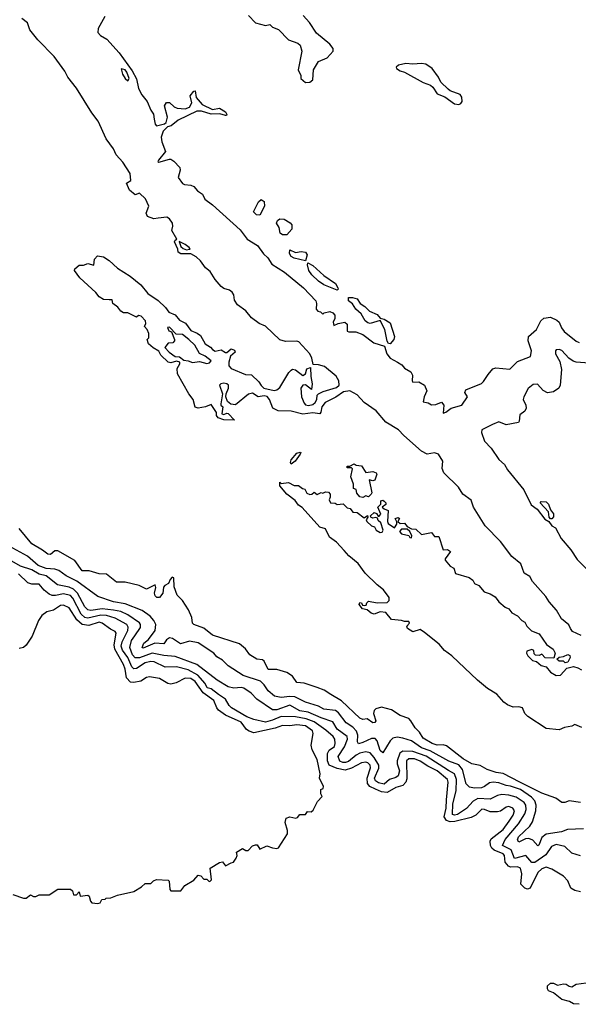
# Model space of a CAD drawing. Extents: x 2029826 to 2248070, y 228728 to 402406.
# Tile 174 of 256: x 2114769 to 2118669, y 319506 to 326375. Entities that reach past the tile are written whole.
import ezdxf

# ---------------------------------------------------------------- set-up
doc = ezdxf.new("R2010")
doc.units = 0

msp = doc.modelspace()

# ---------------------------------------------------------------- linework, layer by layer
at = {"layer": '0CON10XD'}
for points in [[(2118615, 322127.1), (2118602.7, 322152.7), (2118552.3, 322195), (2118517, 322257), (2118465.3, 322315), (2118441.5, 322351.5), (2118348.7, 322455), (2118331.3, 322491.3), (2118290.7, 322515), (2118269.1, 322579.1), (2118205, 322630), (2118125.7, 322735.7), (2118018.2, 322845), (2117936.7, 322975), (2117922.3, 323022.3), (2117862.3, 323065), (2117832.7, 323115), (2117731.1, 323215), (2117718.9, 323245), (2117723.8, 323295), (2117693.9, 323343.9), (2117665, 323354.2), (2117615, 323343.8), (2117574.4, 323364.4), (2117451.1, 323475), (2117415, 323514.6), (2117325, 323566.9), (2117257.1, 323647.1), (2117174.3, 323704.3), (2117125, 323758.9), (2117075, 323786.7), (2117030.8, 323779.1), (2116977.1, 323742.9), (2116901.1, 323705), (2116879.6, 323675), (2116872.6, 323637.4), (2116864.4, 323625.6), (2116815, 323633.1), (2116745, 323624.3), (2116665, 323644.6), (2116574.3, 323645.7), (2116536.5, 323665), (2116514.4, 323725), (2116496.2, 323746.2), (2116475, 323750.4), (2116435, 323743.8), (2116395, 323769.7), (2116367.8, 323762.2), (2116275, 323688.9), (2116242.2, 323692.2), (2116221.2, 323711.2), (2116208.6, 323745), (2116210, 323765), (2116226.9, 323805), (2116226, 323825), (2116215, 323836), (2116195, 323839.2), (2116172.5, 323835), (2116163.8, 323825), (2116186.2, 323765), (2116172.5, 323695), (2116172.5, 323685), (2116187.5, 323675), (2116180, 323625), (2116195, 323620), (2116215, 323630), (2116225, 323627.5), (2116268.3, 323581.7), (2116195, 323583.3), (2116155, 323597.5), (2116144, 323615), (2116143.3, 323635), (2116105, 323691.2), (2116065.4, 323674.6), (2116015.7, 323665.7), (2115995, 323671.5), (2115980.7, 323725), (2115950.8, 323765), (2115871.2, 323905), (2115868.3, 323941.7), (2115886.2, 323975), (2115886.4, 323986.4), (2115865, 323993.8), (2115825, 323981.8), (2115805, 323986.9), (2115754.3, 324035), (2115741.7, 324061.7), (2115700, 324085), (2115667.5, 324115), (2115660, 324145), (2115670, 324155), (2115670, 324185), (2115660, 324215), (2115640, 324235), (2115650, 324255), (2115647.5, 324275), (2115617.7, 324307.7), (2115598.3, 324311.7), (2115585, 324300), (2115525, 324330), (2115495, 324330), (2115475, 324342.5), (2115455, 324370), (2115420, 324395), (2115415, 324420), (2115395, 324420), (2115355, 324422.9), (2115325, 324440.8), (2115301.1, 324471.1), (2115190, 324575), (2115152.9, 324625), (2115155, 324636), (2115185, 324663.8), (2115215, 324663.3), (2115245, 324673.3), (2115287, 324663), (2115292.5, 324705), (2115313, 324727), (2115355, 324720), (2115395, 324696.2), (2115451.2, 324641.2), (2115540, 324585), (2115615.6, 324525.6), (2115665, 324464), (2115735.5, 324415.5), (2115787.8, 324367.8), (2115810, 324335), (2115855, 324316.7), (2115885, 324280), (2115927.6, 324257.6), (2115965, 324206.2), (2116008.9, 324188.9), (2116031.9, 324171.9), (2116063.8, 324115), (2116101.4, 324091.4), (2116115, 324074), (2116135, 324063.8), (2116175, 324071.2), (2116206.1, 324053.9), (2116216, 324054), (2116245, 324078.8), (2116269.5, 324069.5), (2116273.3, 324055), (2116242, 324028), (2116230, 323985), (2116229.4, 323959.4), (2116245, 323941.9), (2116345, 323900.5), (2116386.6, 323896.6), (2116439.8, 323849.8), (2116455, 323822.5), (2116474.2, 323805), (2116545, 323788.2), (2116565, 323792.7), (2116585, 323810), (2116648.6, 323915), (2116665, 323931.4), (2116675, 323936.7), (2116695, 323932.4), (2116745, 323891.9), (2116764.3, 323905), (2116775, 323939.2), (2116799.5, 323949.5), (2116800.9, 323885), (2116810.4, 323835), (2116806.7, 323795), (2116765, 323828.2), (2116745, 323826.2), (2116731.6, 323805), (2116737.6, 323745), (2116755, 323700), (2116765, 323688.8), (2116785, 323684), (2116815, 323690.3), (2116833.1, 323705), (2116844.6, 323725), (2116847.1, 323755), (2116854.6, 323765.4), (2116888.7, 323781.3), (2116981.6, 323808.4), (2117000.4, 323825), (2116997.8, 323855), (2116978.3, 323888.3), (2116896.2, 323956.2), (2116855, 323968.2), (2116818.8, 323968.8), (2116810, 324015), (2116795.4, 324045), (2116718.2, 324128.2), (2116703.5, 324133.5), (2116625, 324130.8), (2116585, 324142.2), (2116485, 324237.5), (2116440.8, 324255), (2116386.7, 324295), (2116348.1, 324345), (2116289.6, 324385), (2116268.3, 324418.3), (2116264.4, 324455), (2116251.9, 324475), (2116235, 324488.5), (2116195, 324500.9), (2116176.5, 324515), (2116135, 324562.5), (2116098, 324618), (2116065.6, 324645), (2116032.4, 324692.4), (2116000.9, 324720.9), (2115965, 324741.2), (2115895, 324742.9), (2115875, 324754.2), (2115873.3, 324775), (2115850, 324825), (2115853.6, 324836.4), (2115867.5, 324845), (2115831.9, 324905), (2115838.5, 324935), (2115835.5, 324955), (2115814.6, 324985), (2115797.3, 324997.3), (2115735, 324990), (2115705, 324985.5), (2115662.4, 325002.4), (2115651.1, 325025), (2115671.2, 325075), (2115648.5, 325125), (2115605, 325164.4), (2115575, 325152.5), (2115535.4, 325185), (2115514, 325235), (2115545.5, 325254.5), (2115541.1, 325301.1), (2115490.3, 325380.2), (2115443, 325433), (2115425.2, 325475.2), (2115373.6, 325543.6), (2115318.3, 325668.3), (2115272.7, 325725), (2115166.8, 325896.8), (2115105.7, 325975), (2115085.2, 326015.2), (2115009.1, 326119.1), (2114895.6, 326235.6), (2114840.8, 326305), (2114823.8, 326353.8), (2114785, 326383.8)], [(2115363.2, 326396.8), (2115317, 326313), (2115315.8, 326285), (2115334.2, 326264.2), (2115378.8, 326238.8), (2115464.5, 326145), (2115555, 326018.2), (2115585, 325962.5), (2115597.6, 325895), (2115622, 325852), (2115659.6, 325805), (2115684, 325744), (2115702.7, 325715), (2115708.3, 325681.7), (2115715.6, 325645.6), (2115725, 325634), (2115780.5, 325649.5), (2115792, 325658), (2115800.5, 325695), (2115781, 325775), (2115795, 325798.1), (2115815, 325797.3), (2115847.4, 325767.4), (2115868, 325758), (2115925, 325753.5), (2115955.8, 325764.2), (2115970.9, 325795), (2115960.3, 325845), (2115985, 325875.5), (2115995, 325879.2), (2116001.7, 325831.7), (2116043.7, 325783.7), (2116115, 325748.4), (2116165, 325758.6), (2116205, 325732.5), (2116215.9, 325714.1), (2116213.6, 325706.4), (2116205, 325705.8), (2116167.7, 325717.7), (2116105, 325716.7), (2116037.5, 325737.5), (2116005, 325737.7), (2115874.6, 325675.4), (2115825.8, 325634.2), (2115801.1, 325628.9), (2115771.9, 325598.1), (2115758.1, 325555), (2115762.4, 325522.4), (2115787.8, 325455), (2115738.8, 325395), (2115733.3, 325385), (2115741.2, 325381.2), (2115815, 325402.5), (2115825, 325402.5), (2115845, 325389.2), (2115886.2, 325345), (2115890, 325325), (2115876.2, 325275), (2115905, 325233.3), (2115920, 325225), (2115965, 325220), (2115985, 325211.4), (2116010.9, 325180.9), (2116045, 325157.1), (2116062.1, 325122.1), (2116115, 325084.6), (2116308.2, 324908.2), (2116356.9, 324845), (2116429.8, 324799.8), (2116471.1, 324741.1), (2116501.9, 324715), (2116530, 324670), (2116617.5, 324615), (2116750.9, 324505), (2116836.2, 324415), (2116842.5, 324395), (2116840, 324355), (2116851.7, 324341.7), (2116868.3, 324338.3), (2116885, 324320), (2116895, 324330), (2116935, 324340), (2116955, 324331.2), (2116968.8, 324315)], [(2116366.7, 326405), (2116415, 326354), (2116485, 326333.8), (2116515, 326341.2), (2116535, 326324), (2116575, 326306.2), (2116645, 326233.8), (2116712, 326212), (2116728.1, 326198.1), (2116738, 326155), (2116714.3, 326024.3), (2116731.2, 325985), (2116732.5, 325965), (2116765, 325937.5)], [(2116765, 325937.5), (2116795, 325940), (2116816.7, 325955), (2116820.8, 326025), (2116855, 326083.3), (2116915, 326108.8), (2116956.7, 326155), (2116956.7, 326175), (2116934, 326205), (2116841.6, 326281.6), (2116793.1, 326355), (2116747.9, 326405)], [(2117835, 325782.5), (2117849.7, 325790.3), (2117858, 325805), (2117856, 325835), (2117845, 325853.8), (2117775, 325879.2), (2117760.8, 325890.8), (2117709.7, 325939.7), (2117692.5, 325975), (2117649.2, 326035), (2117605, 326064.2), (2117575, 326069.5), (2117515, 326065.5), (2117465, 326069.5), (2117415, 326058), (2117396.7, 326045), (2117400, 326035), (2117425, 326018), (2117455, 326010), (2117585, 325938), (2117638.3, 325918.3), (2117654, 325905), (2117685, 325857.5), (2117737.7, 325837.7), (2117805, 325789.2), (2117835, 325782.5)], [(2115525, 325949.2), (2115534.4, 325965), (2115518.3, 326008.3), (2115505, 326024.3), (2115477.5, 326032.5), (2115486.7, 325995), (2115505.7, 325965), (2115525, 325949.2)], [(2116445, 325012.5), (2116422.5, 325015), (2116402.5, 325035), (2116437.1, 325105), (2116455, 325120.5), (2116475, 325106.9), (2116479.2, 325075), (2116445, 325012.5)], [(2116605, 324873.3), (2116586.8, 324886.8), (2116580, 324925), (2116561.1, 324955), (2116569.6, 324975), (2116585, 324986.5), (2116615, 324984.5), (2116658.3, 324958.3), (2116669.4, 324945), (2116668.4, 324915), (2116635, 324874.3), (2116605, 324873.3)], [(2115935, 324770.8), (2115955, 324773.8), (2115960, 324775), (2115952.5, 324785), (2115925, 324806), (2115881.7, 324828.3), (2115893.8, 324793.8), (2115909.5, 324779.5), (2115935, 324770.8)], [(2116765, 324693.3), (2116685, 324712.5), (2116665, 324722.5), (2116652.5, 324745), (2116655, 324770), (2116695, 324751.2), (2116735, 324758), (2116765, 324754.4), (2116776.9, 324735), (2116765, 324693.3)], [(2116985, 324488), (2116892.5, 324525), (2116855, 324550), (2116809.1, 324595), (2116787.5, 324625), (2116778, 324665), (2116780.7, 324679.3), (2116815, 324660.5), (2116891.6, 324591.6), (2116974.4, 324535), (2116990.6, 324505), (2116992, 324495), (2116985, 324488)], [(2117355, 324113.3), (2117345, 324116.7), (2117335, 324132.5), (2117318.5, 324215), (2117285, 324277.5), (2117215, 324256.2), (2117199.5, 324259.5), (2117182, 324275), (2117153.9, 324323.9), (2117115.8, 324355), (2117093.9, 324393.9), (2117065, 324413.3), (2117065, 324436.2), (2117091.7, 324438.3), (2117125, 324428.5), (2117145.6, 324395), (2117178.2, 324375), (2117212.6, 324342.6), (2117265, 324317.5), (2117285, 324292.5), (2117315, 324285.5), (2117355, 324261.2), (2117385.3, 324165), (2117381.9, 324145), (2117355, 324113.3)], [(2116968.8, 324315), (2116969.3, 324290.7), (2116957.5, 324265), (2116963, 324243), (2116993.6, 324256.4), (2117040, 324265), (2117055, 324250), (2117055, 324202.5), (2117067, 324197), (2117115, 324198), (2117165, 324180), (2117241.5, 324121.5), (2117316.8, 324096.8), (2117333.4, 324043.4), (2117356.5, 324015), (2117406.8, 323986.8), (2117436.4, 323966.4), (2117455, 323944.5), (2117499.7, 323919.7), (2117510.8, 323895), (2117510, 323855), (2117515, 323847.5), (2117555, 323850), (2117595.4, 323825), (2117612.5, 323785), (2117592.9, 323745), (2117585, 323710), (2117621.7, 323701.7), (2117645, 323687.5), (2117675, 323690), (2117715, 323707.5), (2117730, 323685), (2117725, 323630), (2117745, 323637.5), (2117781.2, 323665), (2117855, 323685.4), (2117896, 323745), (2117876.2, 323775), (2117885, 323793.8), (2117992.5, 323837.5), (2118008.2, 323851.8), (2118039, 323901), (2118071.4, 323938.6), (2118092.4, 323947.6), (2118191.7, 323938.3), (2118245, 323991.2), (2118334.6, 324025), (2118341.7, 324065), (2118318.9, 324135), (2118321.6, 324165), (2118376.7, 324215), (2118406.8, 324275), (2118427.8, 324292.2), (2118475, 324299.3), (2118519.7, 324279.7), (2118535.2, 324265.2), (2118552.4, 324225), (2118570.6, 324200.6), (2118655, 324133.1), (2118675, 324124.2)], [(2116075, 323975.7), (2116095, 323981.4), (2116105, 323996.2), (2116065, 324026.9), (2116025, 324046.9), (2115992.5, 324105), (2115950, 324145), (2115905, 324180), (2115862.5, 324182.5), (2115815, 324230), (2115801.7, 324228.3), (2115810, 324205), (2115828.3, 324198.3), (2115850, 324145), (2115850, 324135), (2115838.3, 324121.7), (2115805, 324117.5), (2115782.5, 324087.5), (2115812.5, 324055), (2115855, 324026.2), (2115885, 324022.5), (2115915, 324000), (2115945, 323995.8), (2115975, 323983.3), (2116025, 323990.9), (2116075, 323975.7)], [(2118775, 323976.5), (2118655, 323985.9), (2118632.7, 323992.7), (2118603.2, 324013.2), (2118555, 324068.2), (2118535, 324075.4), (2118515, 324071.1), (2118508.9, 324065), (2118509.2, 324045), (2118540.7, 323990.7), (2118552.1, 323935), (2118541.5, 323825), (2118532.2, 323805), (2118495, 323779.6), (2118455, 323772.8), (2118425, 323787.8), (2118385, 323833.6), (2118355, 323829.5), (2118318.1, 323801.9), (2118288.4, 323745), (2118284.7, 323725), (2118304, 323685), (2118304.3, 323665), (2118295.1, 323644.9), (2118260.6, 323619.4), (2118257.5, 323575), (2118251.1, 323565), (2118165, 323548.5), (2118115, 323569.2), (2118069.8, 323550.2), (2117995.3, 323514.7), (2117993.4, 323495), (2118013.2, 323435), (2118061, 323385), (2118115, 323306.9), (2118155, 323271.1), (2118175.1, 323235.1), (2118288.5, 323095), (2118339.8, 322989.8), (2118381.1, 322961.1), (2118435, 322891.4), (2118464, 322874), (2118483.8, 322845), (2118510, 322830), (2118549.1, 322755), (2118617.5, 322677.5), (2118660.2, 322610.2), (2118744.7, 322525)], [(2116665, 323273.8), (2116660, 323285), (2116664.6, 323305.4), (2116705, 323350.8), (2116728.3, 323358.3), (2116732.5, 323355), (2116727.5, 323345), (2116692.5, 323295), (2116665, 323273.8)], [(2117165, 323042.5), (2117145, 323047.5), (2117123, 323073), (2117118.3, 323098.3), (2117100, 323105), (2117100, 323135), (2117081.2, 323185), (2117091.7, 323241.7), (2117085, 323250), (2117055, 323250), (2117055, 323260), (2117075, 323260), (2117105, 323277.5), (2117118.3, 323268.3), (2117155, 323262.5), (2117185, 323217.5), (2117235, 323223.3), (2117257.5, 323215), (2117262.5, 323205), (2117247.7, 323162.3), (2117235, 323157.5), (2117210, 323165), (2117226.7, 323075), (2117222.5, 323065), (2117205, 323047.5), (2117185, 323052.5), (2117165, 323042.5)], [(2118695, 321437.5), (2118645, 321458.8), (2118625, 321447.5), (2118573, 321437), (2118535, 321421.2), (2118445, 321430), (2118317.1, 321515), (2118296.2, 321535), (2118280, 321575), (2118255, 321581.2), (2118215, 321579.4), (2118175, 321596.4), (2118148.5, 321615), (2118099.8, 321669.8), (2118035, 321710), (2117965, 321768.2), (2117786.8, 321936.8), (2117735.5, 321975), (2117698.2, 322018.2), (2117595, 322100.8), (2117565, 322120), (2117514, 322104), (2117477, 322127), (2117472.5, 322145), (2117490, 322165), (2117485, 322177.5), (2117455, 322176.2), (2117434.3, 322184.3), (2117365, 322191.5), (2117325, 322238.8), (2117285, 322244), (2117245, 322228.9), (2117223.8, 322235), (2117195, 322257.5), (2117162.5, 322265), (2117140, 322295), (2117145, 322310), (2117156.4, 322306.4), (2117161.7, 322291.7), (2117175, 322287.5), (2117189.3, 322290.7), (2117193, 322307), (2117205, 322318.8), (2117265, 322306), (2117335, 322308.8), (2117347.7, 322322.3), (2117349.2, 322345), (2117308.3, 322398.3), (2117265, 322431.9), (2117181.9, 322515), (2117132.5, 322582.5), (2117067.1, 322635), (2117035, 322673.1), (2116980.4, 322730.4), (2116932.5, 322765), (2116904.1, 322824.1), (2116864.2, 322835), (2116742.2, 322972.2), (2116715, 322989.2), (2116691.4, 323021.4), (2116635, 323066.2), (2116585, 323122.5), (2116585, 323150), (2116595, 323140), (2116645, 323147.5), (2116685, 323126.7), (2116715.9, 323125.9), (2116743.9, 323103.9), (2116760, 323100), (2116775, 323072.5), (2116795, 323062.5), (2116810, 323065), (2116825, 323080), (2116845, 323062.5), (2116873.9, 323076.1), (2116885, 323072.5), (2116905, 323082.5), (2116925, 323080), (2116936.7, 323065), (2116937.5, 323045), (2116930, 323025), (2116940, 323005), (2116971.7, 323001.7), (2116985, 322992.5), (2117027.7, 322997.7), (2117055, 322970), (2117077.5, 322965), (2117095, 322940), (2117125, 322937.5), (2117175, 322900), (2117197, 322917), (2117200, 322905), (2117187.5, 322885), (2117193.3, 322875), (2117225, 322843.8), (2117246.7, 322836.7), (2117257.5, 322815), (2117285, 322796.7), (2117299.3, 322800.7), (2117307.5, 322815), (2117290, 322865), (2117271.7, 322881.7), (2117268.3, 322898.3), (2117255, 322902.5), (2117235, 322897.5), (2117220, 322905), (2117217.5, 322915), (2117245, 322937.5), (2117259.3, 322929.3), (2117271.7, 322911.7), (2117278.3, 322911.7), (2117290, 322925), (2117270, 322975), (2117290, 322995), (2117291.7, 323018.3), (2117305, 323022.5), (2117315, 323017.5), (2117326.2, 323005), (2117326.2, 322993.8), (2117300, 322975), (2117313, 322963), (2117341.7, 322951.7), (2117336.7, 322875), (2117340.7, 322860.7), (2117385, 322830), (2117402.5, 322855), (2117401.7, 322871.7), (2117390, 322895), (2117411.7, 322901.7), (2117420, 322895), (2117410, 322875), (2117425, 322860), (2117455, 322862.5), (2117475, 322840), (2117503.6, 322823.6), (2117535, 322820), (2117575, 322783.3), (2117645, 322797.5), (2117665, 322770), (2117695, 322770), (2117725, 322677.5), (2117755, 322680), (2117776.7, 322665), (2117740, 322615), (2117740, 322605), (2117775, 322562.5), (2117799.3, 322549.3), (2117812.3, 322512.3), (2117907.5, 322485), (2117932.5, 322465), (2117945, 322442.5), (2117975, 322427.5), (2118012.7, 322382.7), (2118055, 322370), (2118089.3, 322349.3), (2118113.3, 322315), (2118157.7, 322277.7), (2118185, 322266.2), (2118206.2, 322236.2), (2118245, 322216.7), (2118275, 322183.3), (2118295, 322172.5), (2118310, 322145), (2118342.7, 322112.7), (2118395, 322090), (2118447.3, 322017.3), (2118493.3, 321985), (2118507.5, 321955), (2118498.3, 321921.7), (2118437, 321923), (2118415, 321950), (2118395, 321940), (2118371.2, 321941.2), (2118362, 321952), (2118358.8, 321975), (2118345, 321982), (2118310, 321970), (2118307.5, 321955), (2118317.7, 321937.7), (2118350, 321905), (2118377, 321897), (2118409.3, 321869.3), (2118445, 321860), (2118475, 321822.5), (2118515, 321801.2), (2118545, 321802.9), (2118588.3, 321851.7), (2118635, 321861.9), (2118665, 321854.6), (2118690.4, 321840.4)], [(2118475, 322892.5), (2118466, 322905), (2118462.3, 322942.3), (2118403.3, 323005), (2118410, 323015), (2118445, 323012.5), (2118460.6, 322995), (2118475.7, 322955.7), (2118495, 322927.5), (2118495, 322907.5), (2118485, 322893.3), (2118475, 322892.5)], [(2118685, 320914.7), (2118605, 320926), (2118575, 320914.6), (2118555, 320913.9), (2118511.2, 320945), (2118415, 320979.4), (2118260.2, 321055), (2118145, 321116.7), (2118095, 321123.8), (2118033.9, 321143.9), (2117985, 321172.9), (2117925, 321184.5), (2117865, 321219.5), (2117749.3, 321309.3), (2117725, 321316.2), (2117685, 321314.8), (2117649.2, 321325), (2117585, 321363.8), (2117561.5, 321405), (2117531.1, 321435), (2117501.2, 321485), (2117485, 321499.2), (2117425, 321520), (2117365, 321560.8), (2117295, 321579.6), (2117255, 321566.9), (2117244.4, 321555), (2117238.9, 321535), (2117255.9, 321484.1), (2117248.3, 321471.7), (2117235, 321470.7), (2117195, 321497.5), (2117165, 321494.3), (2117145, 321503.1), (2117015, 321622.5), (2116942, 321668), (2116895, 321698), (2116847, 321717), (2116755, 321746), (2116705, 321751.1), (2116674, 321795), (2116635, 321821.9), (2116565, 321841.2), (2116505, 321842.5), (2116475, 321901.2), (2116465, 321908.9), (2116425, 321914.5), (2116377.1, 321945), (2116346, 321986), (2116305, 322022.1), (2116115, 322082.1), (2116055, 322131.3), (2115985.5, 322155.5), (2115975.8, 322165), (2115970.8, 322205), (2115947.9, 322257.9), (2115905, 322323.3), (2115869.7, 322359.7), (2115848.9, 322418.9), (2115845, 322482.5), (2115833.6, 322486.4), (2115819.3, 322470.7), (2115807.7, 322442.3), (2115781.7, 322428.3), (2115774.2, 322415.8), (2115768.1, 322375), (2115745.3, 322344.7), (2115726.7, 322345), (2115715.8, 322355), (2115709.5, 322375), (2115719.4, 322415), (2115715, 322433.3), (2115655, 322402.9), (2115603, 322427), (2115505, 322450.6), (2115445, 322452), (2115376.4, 322506.4), (2115325, 322508.4), (2115255, 322529.5), (2115205, 322530.7), (2115153.1, 322603.1), (2115035, 322668.9), (2115015, 322669.2), (2114985, 322643.5), (2114965, 322645.6), (2114928.6, 322675), (2114855, 322717.8), (2114766, 322826)], [(2117505, 322760), (2117507.5, 322775), (2117492.5, 322805), (2117475, 322820), (2117435, 322820), (2117420, 322805), (2117435, 322787.5), (2117487, 322777), (2117493.6, 322763.6), (2117505, 322760)], [(2118705, 320730), (2118594.6, 320725.4), (2118550.8, 320709.2), (2118445, 320692.6), (2118415, 320669.2), (2118393.3, 320616.7), (2118387, 320613), (2118351, 320651), (2118325, 320663), (2118300.1, 320659.9), (2118255, 320637.8), (2118244, 320654), (2118252.4, 320675), (2118330.1, 320749.9), (2118350.2, 320779.8), (2118371.6, 320855), (2118374.8, 320895), (2118365.2, 320925), (2118341.7, 320951.7), (2118265, 321004.8), (2118195, 321028.8), (2118165, 321032.8), (2118115, 321051.5), (2118074.8, 321055.2), (2118049, 321051), (2118015.5, 321025), (2117993.1, 321016.9), (2117945, 321013.3), (2117910.7, 321020.7), (2117885.8, 321045), (2117861.3, 321145), (2117835, 321177.9), (2117765, 321202.1), (2117635, 321274.4), (2117575.1, 321295.1), (2117505, 321344.5), (2117445, 321363), (2117405, 321370.2), (2117375, 321362.2), (2117356.4, 321343.6), (2117305, 321261.4), (2117286.6, 321276.6), (2117265.2, 321345.2), (2117251.2, 321361.2), (2117225, 321359.8), (2117165, 321331.7), (2117133.9, 321323.9), (2117126.9, 321336.9), (2117130, 321385), (2117121.3, 321411.3), (2117095, 321438.7), (2117049.3, 321469.3), (2116995, 321540.8), (2116975, 321556.1), (2116893.1, 321565), (2116855, 321585.5), (2116765, 321614.2), (2116690.8, 321650.8), (2116655, 321653.2), (2116595, 321645.6), (2116548.9, 321655), (2116505, 321692.9), (2116476.5, 321735), (2116449.8, 321759.8), (2116329.3, 321799.3), (2116225, 321866.5), (2116186.2, 321906.2), (2116145, 321930.3), (2116123.9, 321955), (2116015, 322029), (2115955, 322040.5), (2115891.9, 322021.9), (2115835, 322058), (2115815, 322062.5), (2115795, 322049.6), (2115775, 322021.3), (2115713.8, 322026.2), (2115631.8, 321991.8), (2115623.6, 321995), (2115637.1, 322025), (2115668.9, 322051.1), (2115714.8, 322115), (2115720.8, 322155), (2115706.7, 322185), (2115679.5, 322215), (2115625, 322254.3), (2115505, 322300), (2115424.7, 322314.7), (2115315, 322351.6), (2115167.3, 322457.3), (2115094.4, 322495), (2115041.9, 322531.9), (2115015, 322543.1), (2114955, 322545.5), (2114898.4, 322568.4), (2114822.7, 322632.7), (2114645, 322730)], [(2115573.1, 322076.9), (2115612, 322135), (2115613.4, 322155), (2115605, 322166.9), (2115525, 322222.6), (2115475, 322247.2), (2115425, 322256.6), (2115345, 322264.9), (2115265, 322252.9), (2115245, 322257.7), (2115225, 322278.1), (2115172, 322375), (2115145, 322402.8), (2115115, 322416.8), (2115033.5, 322433.5), (2114955, 322496), (2114905, 322507.8), (2114855, 322536.5), (2114775, 322562.9), (2114655, 322632.2)], [(2118685, 320290.8), (2118645, 320300), (2118617.3, 320317.3), (2118595, 320366.7), (2118565, 320400.8), (2118485, 320450), (2118445, 320462), (2118415, 320450.5), (2118387.2, 320425), (2118332.4, 320317.6), (2118315, 320309.6), (2118296.2, 320316.2), (2118267.9, 320345), (2118275.8, 320415.8), (2118265.2, 320455.2), (2118245, 320464.4), (2118195, 320464.2), (2118181, 320471), (2118158.8, 320498.8), (2118155, 320545.3), (2118145.3, 320555.3), (2118081.4, 320581.4), (2118065.8, 320595), (2118055.7, 320615), (2118053.6, 320645), (2118059.8, 320660.2), (2118145, 320725.9), (2118187, 320785), (2118215.2, 320825), (2118222.8, 320855), (2118212.1, 320875), (2118185, 320886.1), (2118165, 320882.5), (2118125, 320854.1), (2118105, 320848.1), (2118055, 320850.2), (2118015, 320866.3), (2117995, 320867.6), (2117953.3, 320826.7), (2117921, 320809), (2117807.4, 320782.6), (2117775, 320780.4), (2117748.4, 320788.4), (2117731.6, 320815), (2117747.8, 320875), (2117747.9, 320932.1), (2117760.8, 321055), (2117756.3, 321075), (2117685, 321134.8), (2117617.7, 321167.7), (2117565, 321202.4), (2117525, 321217.7), (2117485, 321218.6), (2117469.7, 321205), (2117471.6, 321078.4), (2117464.6, 321055.4), (2117445, 321031.8), (2117395, 321018.4), (2117335, 320983.5), (2117295, 320987.9), (2117252.5, 321007.5), (2117214.9, 321024.9), (2117197, 321047), (2117194.6, 321085), (2117218.4, 321155), (2117215.1, 321175.1), (2117200, 321190), (2117185, 321194.8), (2117155, 321191.5), (2117085, 321153.1), (2117040.5, 321139.5), (2116985, 321150.4), (2116930.9, 321175), (2116919, 321205), (2116918.4, 321255), (2116930.6, 321279.4), (2116966.3, 321305), (2116972.8, 321325), (2116970.3, 321355), (2116957.1, 321375), (2116907.7, 321417.7), (2116825, 321476.6), (2116768.4, 321498.4), (2116695, 321510.8), (2116595, 321513.4), (2116535, 321487.5), (2116484.9, 321474.9), (2116405, 321493.2), (2116355, 321512.5), (2116248.2, 321575), (2116231.4, 321591.4), (2116207, 321635), (2116158.1, 321668.1), (2116106.6, 321706.6), (2116078.6, 321715), (2116065.2, 321745), (2116013.6, 321803.6), (2115945, 321839.2), (2115865, 321860), (2115785, 321858.2), (2115708.8, 321895), (2115685, 321899), (2115645, 321887.7), (2115585, 321848.3), (2115565, 321847.1), (2115551.6, 321861.6), (2115525, 321925.9), (2115488, 321978), (2115478.6, 322005), (2115485.3, 322035), (2115524.8, 322115), (2115527.7, 322137.7), (2115517.8, 322155), (2115435, 322199), (2115375, 322218.3), (2115335, 322220.2), (2115245, 322199.7), (2115225, 322204.8), (2115199.2, 322229.2), (2115140.6, 322340.6), (2115125, 322358.6), (2115075, 322369.4), (2115018.8, 322358.8), (2114995, 322359), (2114975, 322368.2), (2114940, 322395), (2114905, 322438.2), (2114855, 322437.8), (2114825, 322446.6), (2114760.5, 322510.5)], [(2114721.7, 320271.7), (2114795, 320247.5), (2114815, 320247.5), (2114845, 320270), (2114865, 320257.5), (2114881.7, 320258.3), (2114905, 320270), (2114975, 320270), (2115035, 320310), (2115125, 320310), (2115137.5, 320297.5), (2115145, 320270), (2115165, 320270), (2115185, 320290), (2115191.7, 320261.7), (2115245, 320267.5), (2115255, 320260), (2115263.3, 320225), (2115272.5, 320215), (2115315, 320210), (2115330, 320215), (2115343, 320237), (2115365, 320240), (2115373, 320247), (2115405, 320250), (2115453, 320267), (2115565, 320292.5), (2115620, 320325), (2115645, 320350), (2115685, 320350), (2115703, 320367), (2115725, 320376.7), (2115805, 320372.5), (2115812.5, 320365), (2115817, 320307), (2115825, 320297.5), (2115895, 320297.5), (2115922.5, 320335), (2115985, 320372.5), (2116015, 320407.5), (2116035, 320402.5), (2116055, 320380), (2116075, 320380), (2116093, 320363), (2116100, 320365), (2116107.5, 320375), (2116100, 320455), (2116165, 320496.2), (2116185, 320500), (2116205, 320472.5), (2116246.4, 320493.6), (2116262.5, 320497.5), (2116280, 320525), (2116287.5, 320545), (2116283.3, 320566.7), (2116325, 320592.5), (2116348.3, 320578.3), (2116365, 320580), (2116395, 320612.5), (2116415, 320620), (2116428.3, 320618.3), (2116445, 320587.5), (2116495, 320612.5), (2116535, 320598), (2116565, 320593.3), (2116575, 320598.8), (2116640, 320695), (2116639.2, 320719.2), (2116623.3, 320775), (2116630, 320805), (2116655, 320813.3), (2116696.1, 320803.9), (2116709.5, 320810.5), (2116725, 320830), (2116765, 320830), (2116778.3, 320851.7), (2116805, 320850), (2116818.7, 320861.3), (2116849.3, 320920.7), (2116880, 320955), (2116872.5, 320975), (2116872.5, 321005), (2116888.3, 321011.7), (2116890, 321025), (2116863.3, 321085), (2116866.2, 321113.8), (2116846.8, 321215), (2116811.4, 321281.4), (2116803.8, 321313.8), (2116819.1, 321395), (2116814.4, 321415), (2116765, 321448.2), (2116705, 321455.7), (2116655, 321448.1), (2116605, 321452.4), (2116552.9, 321432.9), (2116405, 321399.5), (2116371, 321411), (2116353.7, 321423.7), (2116315, 321474), (2116205, 321523.4), (2116158, 321558), (2116144.8, 321574.8), (2116125, 321625.8), (2116049.3, 321679.3), (2115995, 321757.8), (2115965, 321779.6), (2115925, 321780.6), (2115861.2, 321748.8), (2115825, 321740.8), (2115804.1, 321744.1), (2115745, 321779.6), (2115675, 321790.4), (2115655, 321786.7), (2115615, 321760.3), (2115565, 321750.5), (2115543.3, 321753.3), (2115513.8, 321783.8), (2115505.7, 321845), (2115495, 321877.8), (2115433.1, 321985), (2115430, 322015), (2115442.7, 322095), (2115435, 322107.7), (2115403.8, 322123.8), (2115345, 322164.8), (2115325, 322171.7), (2115251.6, 322148.4), (2115205, 322155.9), (2115169.1, 322189.1), (2115115, 322271.9), (2115075, 322291.9), (2115055, 322287.5), (2115005, 322257.1), (2114957.8, 322245), (2114925, 322219.4), (2114900.6, 322185), (2114856.9, 322075), (2114815, 322012), (2114795.5, 321994.5), (2114765, 321988.6)], [(2118688.8, 322078.8), (2118627.8, 322107.8), (2118615, 322127.1)], [(2118685, 320542.2), (2118625, 320560.6), (2118575, 320606.6), (2118515, 320621.6), (2118483.1, 320606.9), (2118441.4, 320548.6), (2118365, 320496.7), (2118345, 320494.6), (2118304, 320544), (2118224.3, 320524.3), (2118200.3, 320585), (2118140.3, 320615), (2118158.1, 320655), (2118252.4, 320765), (2118295.6, 320835), (2118306.1, 320865), (2118303.3, 320895), (2118290.3, 320915), (2118235, 320950.7), (2118185, 320964.8), (2118135, 320969.2), (2118106, 320964), (2118055, 320938.3), (2117968.6, 320941.4), (2117935, 320923), (2117887.6, 320872.4), (2117825, 320830.8), (2117805, 320825.2), (2117790.3, 320830.3), (2117794.3, 320905), (2117815.4, 320994.6), (2117818.4, 321075), (2117804.6, 321114.6), (2117762.7, 321137.3), (2117607.4, 321237.4), (2117515, 321269.9), (2117445, 321272.3), (2117422.6, 321257.4), (2117404, 321205), (2117403.9, 321183.9), (2117421.7, 321135), (2117410.5, 321099.5), (2117395, 321088.5), (2117350, 321075), (2117315, 321042.1), (2117275, 321051.9), (2117254.2, 321065), (2117247.1, 321085), (2117277.4, 321152.6), (2117277.1, 321175), (2117245, 321228.8), (2117215, 321260.8), (2117185, 321268.8), (2117145, 321259.2), (2117118.1, 321245), (2117065, 321200.4), (2117045, 321192.7), (2117025, 321192.1), (2117003.6, 321203.6), (2116991.7, 321235), (2117038, 321302), (2117059, 321355), (2117055.3, 321375), (2116984.7, 321425), (2116955, 321477.8), (2116874.1, 321504.1), (2116783.8, 321543.8), (2116725, 321554.5), (2116655, 321593.3), (2116565, 321560.7), (2116535, 321561.3), (2116424.4, 321635), (2116386.2, 321676.2), (2116335, 321710.9), (2116315, 321716.4), (2116265, 321711.6), (2116225, 321720.5), (2116148.6, 321768.6), (2116006.4, 321876.4), (2115855, 321932.5), (2115775, 321940), (2115695, 321957), (2115605, 321923.6), (2115575, 321923.8), (2115557.1, 321945), (2115538.1, 321995), (2115549.8, 322045), (2115573.1, 322076.9)], [(2118578.3, 321888.3), (2118565, 321900), (2118535, 321900), (2118520, 321915), (2118535, 321927.5), (2118567, 321933), (2118595, 321947.5), (2118609.3, 321939.3), (2118613.3, 321925), (2118595, 321892.5), (2118578.3, 321888.3)], [(2118675, 319506.4), (2118635, 319509.2), (2118606.7, 319525), (2118555, 319540), (2118495.8, 319585.8), (2118460.5, 319600.5), (2118453.6, 319613.6), (2118454, 319635), (2118475, 319653.8), (2118495, 319653.8), (2118525, 319640), (2118565, 319650), (2118585, 319646.7), (2118605, 319632), (2118625, 319627.5), (2118655, 319646.7), (2118725, 319656.2)]]:
    msp.add_lwpolyline(points, dxfattribs=at)

doc.saveas('drawing.dxf')
